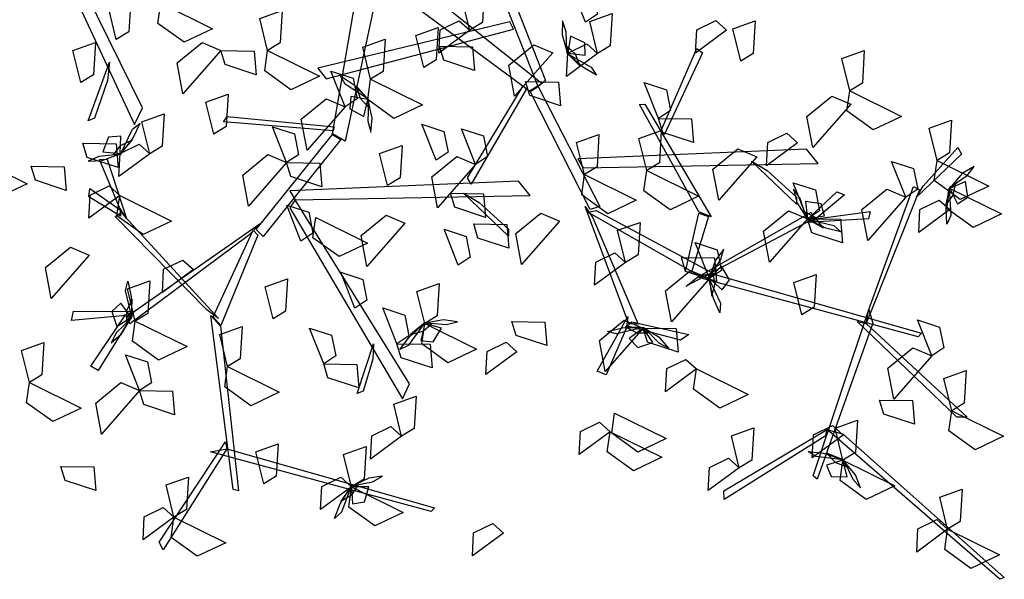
# Model space of a CAD drawing. Header units: millimetres. Extents: x 1990 to 2289, y -735 to 515.
# Tile 13 of 43: x 2042.12 to 2044.91, y 424.2 to 425.78. Entities that reach past the tile are written whole.
import ezdxf

# ---------------------------------------------------------------- set-up
doc = ezdxf.new("R2010")
doc.units = ezdxf.units.MM
doc.layers.add('VEGETACION', color=92, linetype='Continuous')

# ---------------------------------------------------------------- blocks, each defined once
blk = doc.blocks.new('AR3DS503')
at = {"color": 92, "linetype": 'Continuous'}
for points in [[(0.07024, 0.49363, 0.93533), (0.02295, 0.50566, 0.92897), (0.04406, 0.5219, 0.92621), (0.06903, 0.51091, 0.93077)], [(0.07024, 0.49363, 0.93533), (0.09178, 0.51803, 0.91971), (0.0949, 0.49867, 0.92083), (0.0808, 0.48761, 0.93033)], [(0.07024, 0.49363, 0.90379), (0.08248, 0.46849, 0.89736), (0.06542, 0.45794, 0.92023), (0.06129, 0.48506, 0.91672)], [(0.1728, 0.4718, 1.04345), (0.14537, 0.46641, 1.03703), (0.13953, 0.4856, 1.0599), (0.1668, 0.48265, 1.05638)], [(-0.20482, 0.44855, 1.1407), (-0.18329, 0.47295, 1.12508), (-0.18017, 0.45359, 1.1262), (-0.19427, 0.44253, 1.1357)], [(-0.07113, 0.43708, 0.93533), (-0.11843, 0.4491, 0.92897), (-0.09732, 0.46535, 0.92621), (-0.07235, 0.45436, 0.93077)], [(-0.07113, 0.43708, 0.93533), (-0.0496, 0.46148, 0.91971), (-0.04648, 0.44212, 0.92083), (-0.06058, 0.43106, 0.93033)], [(0.00189, 0.45023, 0.97406), (0.01412, 0.4251, 0.96763), (-0.00294, 0.41454, 0.99051), (-0.00707, 0.44166, 0.98699)], [(-0.07113, 0.43708, 0.93533), (-0.0589, 0.41194, 0.9289), (-0.07596, 0.40138, 0.95178), (-0.08009, 0.4285, 0.94826)], [(0.1211, 0.39514, 0.85963), (0.14483, 0.43778, 0.85327), (0.15513, 0.41322, 0.85051), (0.13812, 0.39189, 0.85507)], [(0.21356, 0.40792, 1.03715), (0.16626, 0.41995, 1.03079), (0.18737, 0.43619, 1.02803), (0.21234, 0.4252, 1.03259)], [(-0.10353, 0.38637, 1.07974), (-0.082, 0.41077, 1.06411), (-0.07888, 0.39141, 1.06523), (-0.09298, 0.38035, 1.07474)], [(0.1211, 0.39514, 0.85963), (0.09367, 0.38974, 0.8532), (0.08783, 0.40894, 0.87607), (0.11511, 0.40599, 0.87256)], [(0.21356, 0.40792, 1.06869), (0.22579, 0.38279, 1.06226), (0.20873, 0.37223, 1.08513), (0.20461, 0.39935, 1.08161)], [(-0.57129, 0.36662, 0.96687), (-0.61858, 0.37864, 0.96051), (-0.59747, 0.39489, 0.95775), (-0.5725, 0.3839, 0.96231)], [(0.1211, 0.39514, 0.85963), (0.13918, 0.36808, 0.84401), (0.11967, 0.37002, 0.84512), (0.11258, 0.38648, 0.85463)], [(-0.57129, 0.36662, 0.93533), (-0.54975, 0.39102, 0.91971), (-0.54663, 0.37166, 0.92083), (-0.56073, 0.3606, 0.93033)], [(-0.10353, 0.38637, 1.00403), (-0.0913, 0.36123, 0.99761), (-0.10836, 0.35067, 1.02048), (-0.11248, 0.37779, 1.01696)], [(0.05263, 0.35967, 1.04888), (0.00533, 0.37169, 1.04252), (0.02645, 0.38793, 1.03976), (0.05141, 0.37694, 1.04432)], [(-0.38819, 0.35271, 0.90379), (-0.36666, 0.37711, 0.88816), (-0.36354, 0.35775, 0.88928), (-0.37764, 0.34669, 0.89879)], [(-0.57129, 0.36662, 0.90379), (-0.55905, 0.34148, 0.89736), (-0.57611, 0.33092, 0.92023), (-0.58024, 0.35804, 0.91672)], [(-0.27509, 0.34576, 0.96687), (-0.32239, 0.35778, 0.96051), (-0.30127, 0.37403, 0.95775), (-0.27631, 0.36304, 0.96231)], [(-0.27509, 0.34576, 0.96687), (-0.25356, 0.37016, 0.95125), (-0.25044, 0.3508, 0.95237), (-0.26454, 0.33974, 0.96187)], [(0.13699, 0.33834, 0.96687), (0.08969, 0.35037, 0.96051), (0.11081, 0.36661, 0.95775), (0.13578, 0.35562, 0.96231)], [(0.05263, 0.35967, 0.96687), (0.06486, 0.33453, 0.96044), (0.0478, 0.32397, 0.98332), (0.04368, 0.35109, 0.9798)], [(-0.47255, 0.32814, 0.93533), (-0.51985, 0.34017, 0.92897), (-0.49874, 0.35641, 0.92621), (-0.47377, 0.34542, 0.93077)], [(-0.38819, 0.35271, 0.93533), (-0.37596, 0.32758, 0.9289), (-0.39302, 0.31702, 0.95178), (-0.39714, 0.34414, 0.94826)], [(-0.27544, 0.32954, 1.1407), (-0.32274, 0.34157, 1.13434), (-0.30162, 0.35781, 1.13158), (-0.27665, 0.34682, 1.13614)], [(-0.02633, 0.34031, 1.10509), (-0.05376, 0.33492, 1.09866), (-0.0596, 0.35411, 1.12154), (-0.03232, 0.35116, 1.11802)], [(-0.02633, 0.34031, 1.10509), (-0.00825, 0.31325, 1.08947), (-0.02776, 0.31519, 1.09059), (-0.03485, 0.33165, 1.10009)], [(0.13699, 0.33834, 1.01734), (0.14923, 0.3132, 1.01091), (0.13217, 0.30265, 1.03378), (0.12804, 0.32977, 1.03027)], [(0.18671, 0.29194, 1.02453), (0.21044, 0.33459, 1.01817), (0.22074, 0.31002, 1.01541), (0.20372, 0.2887, 1.01997)], [(-0.47255, 0.32814, 0.93533), (-0.46032, 0.30301, 0.9289), (-0.47738, 0.29245, 0.95178), (-0.4815, 0.31957, 0.94826)], [(-0.4683, 0.30723, 1.00823), (-0.44677, 0.33163, 0.9926), (-0.44365, 0.31227, 0.99372), (-0.45775, 0.30121, 1.00323)], [(-0.08332, 0.31077, 0.85963), (-0.11074, 0.30538, 0.8532), (-0.11659, 0.32457, 0.87607), (-0.08931, 0.32162, 0.87256)], [(-0.18377, 0.29616, 1.04888), (-0.16224, 0.32056, 1.03326), (-0.15912, 0.3012, 1.03438), (-0.17322, 0.29014, 1.04388)], [(-0.10265, 0.28921, 1.04888), (-0.14995, 0.30123, 1.04252), (-0.12884, 0.31747, 1.03976), (-0.10387, 0.30648, 1.04432)], [(-0.08332, 0.31077, 0.85963), (-0.06524, 0.28371, 0.84401), (-0.08475, 0.28565, 0.84512), (-0.09184, 0.30211, 0.85463)], [(0.02348, 0.3122, 1.13651), (0.03571, 0.28706, 1.13008), (0.01865, 0.27651, 1.15296), (0.01453, 0.30363, 1.14944)], [(0.09806, 0.2855, 0.96687), (0.11959, 0.3099, 0.95125), (0.12271, 0.29054, 0.95237), (0.10861, 0.27948, 0.96187)], [(-0.33535, 0.27854, 0.96687), (-0.38265, 0.29057, 0.96051), (-0.36153, 0.30681, 0.95775), (-0.33656, 0.29582, 0.96231)], [(-0.33535, 0.27854, 0.90379), (-0.31382, 0.30295, 0.88816), (-0.3107, 0.28358, 0.88928), (-0.3248, 0.27252, 0.89879)], [(-0.55367, 0.26788, 0.93533), (-0.60097, 0.27991, 0.92897), (-0.57986, 0.29615, 0.92621), (-0.55489, 0.28516, 0.93077)], [(-0.28402, 0.25422, 0.82809), (-0.26029, 0.29687, 0.82173), (-0.25, 0.2723, 0.81897), (-0.26701, 0.25097, 0.82353)], [(-0.49215, 0.27183, 0.85963), (-0.51958, 0.26644, 0.8532), (-0.52542, 0.28563, 0.87607), (-0.49815, 0.28268, 0.87256)], [(-0.17433, 0.27199, 0.69497), (-0.20176, 0.2666, 0.68854), (-0.2076, 0.28579, 0.71141), (-0.18032, 0.28284, 0.7079)], [(-0.10265, 0.28921, 1.04888), (-0.09042, 0.26407, 1.04245), (-0.10748, 0.25351, 1.06533), (-0.11161, 0.28063, 1.06181)], [(-0.04228, 0.2887, 0.9299), (-0.0242, 0.26164, 0.91428), (-0.04371, 0.26358, 0.9154), (-0.0508, 0.28004, 0.9249)], [(-0.55367, 0.26788, 0.93533), (-0.54144, 0.24275, 0.9289), (-0.5585, 0.23219, 0.95178), (-0.56262, 0.25931, 0.94826)], [(-0.52738, 0.22594, 0.85963), (-0.50365, 0.26859, 0.85327), (-0.49335, 0.24402, 0.85051), (-0.51037, 0.2227, 0.85507)], [(-0.28402, 0.25422, 0.82809), (-0.31145, 0.24882, 0.82166), (-0.3173, 0.26802, 0.84453), (-0.29002, 0.26507, 0.84101)], [(0.17204, 0.23717, 1.1407), (0.12474, 0.2492, 1.13434), (0.14585, 0.26544, 1.13158), (0.17082, 0.25445, 1.13614)], [(0.17204, 0.23717, 1.1407), (0.19357, 0.26157, 1.12508), (0.19669, 0.24221, 1.1262), (0.18259, 0.23115, 1.1357)], [(0.29808, 0.2319, 1.0056), (0.25079, 0.24393, 0.99924), (0.2719, 0.26017, 0.99648), (0.29687, 0.24918, 1.00104)], [(-0.06851, 0.20959, 1.10509), (-0.04478, 0.25224, 1.09873), (-0.03448, 0.22767, 1.09597), (-0.05149, 0.20634, 1.10053)], [(-0.32991, 0.20137, 0.85963), (-0.30618, 0.24402, 0.85327), (-0.29589, 0.21945, 0.85051), (-0.3129, 0.19813, 0.85507)], [(0.00616, 0.22071, 1.03715), (-0.04114, 0.23274, 1.03079), (-0.02002, 0.24898, 1.02803), (0.00495, 0.23799, 1.03259)], [(0.01427, 0.24281, 0.9299), (0.03235, 0.21575, 0.91428), (0.01284, 0.21768, 0.9154), (0.00575, 0.23415, 0.9249)], [(0.25051, 0.22877, 0.96144), (0.22308, 0.22338, 0.95502), (0.21724, 0.24257, 0.97789), (0.24452, 0.23962, 0.97437)], [(-0.11996, 0.23481, 0.77027), (-0.10189, 0.20775, 0.75465), (-0.1214, 0.20969, 0.75577), (-0.12848, 0.22615, 0.76527)], [(-0.52738, 0.22594, 0.85963), (-0.5093, 0.19888, 0.84401), (-0.52882, 0.20082, 0.84512), (-0.5359, 0.21728, 0.85463)], [(-0.25782, 0.203, 1.1407), (-0.23629, 0.2274, 1.12508), (-0.23317, 0.20804, 1.1262), (-0.24727, 0.19698, 1.1357)], [(-0.19595, 0.18051, 0.89117), (-0.17222, 0.22316, 0.88481), (-0.16192, 0.19859, 0.88205), (-0.17894, 0.17727, 0.88661)], [(0.03999, 0.18051, 0.85963), (0.06371, 0.22316, 0.85327), (0.07401, 0.19859, 0.85051), (0.057, 0.17727, 0.85507)], [(0.15461, 0.19742, 0.96687), (0.17614, 0.22182, 0.95125), (0.17926, 0.20246, 0.95237), (0.16516, 0.1914, 0.96187)], [(-0.41276, 0.21504, 0.96687), (-0.40052, 0.1899, 0.96044), (-0.41758, 0.17934, 0.98332), (-0.42171, 0.20646, 0.9798)], [(-0.1255, 0.19813, 0.94164), (-0.15293, 0.19274, 0.93521), (-0.15877, 0.21193, 0.95808), (-0.13149, 0.20898, 0.95457)], [(0.21174, 0.20062, 0.9299), (0.18431, 0.19523, 0.92347), (0.17847, 0.21442, 0.94635), (0.20574, 0.21147, 0.94283)], [(-0.32991, 0.20137, 0.85963), (-0.31184, 0.17432, 0.84401), (-0.33135, 0.17625, 0.84512), (-0.33843, 0.19272, 0.85463)], [(-0.30306, 0.18892, 0.77027), (-0.33049, 0.18352, 0.76384), (-0.33633, 0.20272, 0.78672), (-0.30906, 0.19977, 0.7832)], [(-0.25782, 0.203, 1.1407), (-0.24559, 0.17786, 1.13427), (-0.26265, 0.1673, 1.15715), (-0.26678, 0.19442, 1.15363)], [(0.03999, 0.18051, 0.95425), (0.01255, 0.17512, 0.94783), (0.00671, 0.19431, 0.9707), (0.03399, 0.19136, 0.96718)], [(0.15461, 0.19742, 0.96687), (0.16684, 0.17229, 0.96044), (0.14978, 0.16173, 0.98332), (0.14566, 0.18885, 0.9798)], [(-0.10093, 0.17681, 0.89117), (-0.12836, 0.17141, 0.88474), (-0.1342, 0.19061, 0.90762), (-0.10693, 0.18765, 0.9041)], [(-0.11648, 0.14854, 1.0411), (-0.09275, 0.19119, 1.03474), (-0.08245, 0.16662, 1.03198), (-0.09947, 0.1453, 1.03654)], [(-0.40037, 0.13462, 0.85963), (-0.37664, 0.17727, 0.85327), (-0.36634, 0.1527, 0.85051), (-0.38336, 0.13138, 0.85507)], [(-0.04751, 0.18161, 1.1407), (-0.03527, 0.15647, 1.13427), (-0.05233, 0.14591, 1.15715), (-0.05646, 0.17303, 1.15363)], [(0.03999, 0.18051, 0.85963), (0.05806, 0.15346, 0.84401), (0.03855, 0.15539, 0.84512), (0.03146, 0.17186, 0.85463)], [(0.00151, 0.12396, 0.97318), (0.02524, 0.16661, 0.96682), (0.03554, 0.14204, 0.96406), (0.01853, 0.12072, 0.96862)], [(0.10529, 0.16996, 1.1407), (0.11752, 0.14482, 1.13427), (0.10046, 0.13426, 1.15715), (0.09633, 0.16138, 1.15363)], [(-0.20834, 0.13762, 0.93533), (-0.25564, 0.14965, 0.92897), (-0.23452, 0.16589, 0.92621), (-0.20956, 0.1549, 0.93077)], [(-0.25912, 0.12327, 1.02218), (-0.30642, 0.13529, 1.01582), (-0.28531, 0.15154, 1.01306), (-0.26034, 0.14054, 1.01762)], [(-0.08301, 0.15193, 0.63819), (-0.06493, 0.12487, 0.62257), (-0.08445, 0.12681, 0.62369), (-0.09153, 0.14327, 0.63319)], [(0.22422, 0.15065, 1.03715), (0.23646, 0.12552, 1.03072), (0.21939, 0.11496, 1.05359), (0.21527, 0.14208, 1.05007)], [(-0.47778, 0.09939, 0.89117), (-0.45405, 0.14204, 0.88481), (-0.44375, 0.11747, 0.88205), (-0.46077, 0.09615, 0.88661)], [(-0.40037, 0.13462, 0.82809), (-0.4278, 0.12923, 0.82166), (-0.43364, 0.14842, 0.84453), (-0.40637, 0.14547, 0.84101)], [(-0.11648, 0.14854, 1.06003), (-0.0984, 0.12148, 1.04441), (-0.11792, 0.12342, 1.04552), (-0.125, 0.13988, 1.05503)], [(0.11415, 0.09939, 0.89117), (0.13788, 0.14204, 0.88481), (0.14818, 0.11747, 0.88205), (0.13116, 0.09615, 0.88661)], [(-0.40037, 0.13462, 0.85963), (-0.38229, 0.10756, 0.84401), (-0.40181, 0.1095, 0.84512), (-0.40889, 0.12596, 0.85463)], [(-0.34753, 0.09244, 0.97318), (-0.3238, 0.13509, 0.96682), (-0.3135, 0.11052, 0.96406), (-0.33051, 0.0892, 0.96862)], [(-0.20834, 0.13762, 0.93533), (-0.1961, 0.11249, 0.9289), (-0.21316, 0.10193, 0.95178), (-0.21729, 0.12905, 0.94826)], [(-0.51638, 0.10194, 1.02218), (-0.49485, 0.12635, 1.00656), (-0.49173, 0.10699, 1.00767), (-0.50583, 0.09592, 1.01718)], [(-0.01463, 0.09672, 1.1407), (-0.06193, 0.10874, 1.13434), (-0.04082, 0.12498, 1.13158), (-0.01585, 0.11399, 1.13614)], [(-0.25912, 0.12327, 1.02218), (-0.24689, 0.09813, 1.01575), (-0.26395, 0.08757, 1.03862), (-0.26807, 0.11469, 1.03511)], [(0.00151, 0.12396, 0.75869), (0.01959, 0.0969, 0.74307), (0.00008, 0.09884, 0.74419), (-0.00701, 0.1153, 0.75369)], [(0.07555, 0.09128, 1.05372), (0.02825, 0.10331, 1.04736), (0.04937, 0.11955, 1.0446), (0.07433, 0.10856, 1.04916)], [(-0.51267, 0.08433, 1.02218), (-0.55997, 0.09635, 1.01582), (-0.53886, 0.1126, 1.01306), (-0.51389, 0.10161, 1.01762)], [(0.11415, 0.09939, 0.72715), (0.08672, 0.094, 0.72072), (0.08088, 0.11319, 0.7436), (0.10815, 0.11024, 0.74008)], [(0.20256, 0.1089, 1.05372), (0.21479, 0.08376, 1.04729), (0.19773, 0.0732, 1.07017), (0.19361, 0.10032, 1.06665)], [(-0.49712, 0.06346, 0.93533), (-0.54442, 0.07548, 0.92897), (-0.52331, 0.09173, 0.92621), (-0.49834, 0.08073, 0.93077)], [(-0.47778, 0.09939, 0.85963), (-0.4597, 0.07233, 0.84401), (-0.47922, 0.07427, 0.84512), (-0.4863, 0.09073, 0.85463)], [(-0.37871, 0.07367, 1.02218), (-0.35718, 0.09807, 1.00656), (-0.35406, 0.07871, 1.00767), (-0.36816, 0.06765, 1.01718)], [(-0.25946, 0.07807, 0.89117), (-0.28689, 0.07268, 0.88474), (-0.29273, 0.09187, 0.90762), (-0.26545, 0.08892, 0.9041)], [(-0.01463, 0.09672, 1.1407), (-0.0024, 0.07158, 1.13427), (-0.01946, 0.06102, 1.15715), (-0.02358, 0.08814, 1.15363)], [(0.17222, 0.07087, 0.93533), (0.12492, 0.0829, 0.92897), (0.14604, 0.09914, 0.92621), (0.171, 0.08815, 0.93077)], [(-0.14311, 0.07112, 0.82809), (-0.17054, 0.06572, 0.82166), (-0.17638, 0.08492, 0.84453), (-0.14911, 0.08197, 0.84101)], [(-0.16042, 0.04254, 0.60665), (-0.13669, 0.08518, 0.60029), (-0.12639, 0.06061, 0.59753), (-0.14341, 0.03929, 0.60209)], [(0.07555, 0.09128, 0.99064), (0.08778, 0.06615, 0.98421), (0.07072, 0.05559, 1.00708), (0.0666, 0.08271, 1.00356)], [(-0.25946, 0.07807, 0.95425), (-0.24138, 0.05101, 0.93863), (-0.26089, 0.05295, 0.93975), (-0.26798, 0.06941, 0.94925)], [(-0.05646, 0.07752, 0.71389), (-0.04422, 0.05238, 0.70746), (-0.06128, 0.04183, 0.73034), (-0.06541, 0.06895, 0.72682)], [(-0.41592, 0.03219, 1.06003), (-0.3922, 0.07484, 1.05367), (-0.3819, 0.05027, 1.05091), (-0.39891, 0.02895, 1.05547)], [(-0.0657, 0.05721, 0.89117), (-0.09313, 0.05182, 0.88474), (-0.09897, 0.07101, 0.90762), (-0.0717, 0.06806, 0.9041)], [(-0.49712, 0.06346, 0.93533), (-0.48489, 0.03832, 0.9289), (-0.50195, 0.02776, 0.95178), (-0.50607, 0.05488, 0.94826)], [(-0.19768, 0.03518, 0.90379), (-0.17615, 0.05958, 0.88816), (-0.17303, 0.04022, 0.88928), (-0.18713, 0.02916, 0.89879)], [(-0.08798, 0.03858, 0.71389), (-0.06645, 0.06299, 0.69827), (-0.06333, 0.04362, 0.69939), (-0.07743, 0.03256, 0.70889)], [(-0.41276, 0.02127, 1.02996), (-0.46006, 0.0333, 1.0236), (-0.43894, 0.04954, 1.02084), (-0.41397, 0.03855, 1.0254)], [(-0.19768, 0.03518, 1.08042), (-0.18544, 0.01004, 1.07399), (-0.2025, -0.00051, 1.09687), (-0.20663, 0.02661, 1.09335)], [(-0.08798, 0.03858, 0.71389), (-0.07574, 0.01345, 0.70746), (-0.0928, 0.00289, 0.73034), (-0.09693, 0.03001, 0.72682)], [(-0.41276, 0.02127, 0.96687), (-0.40052, -0.00386, 0.96044), (-0.41758, -0.01442, 0.98332), (-0.42171, 0.0127, 0.9798)], [(-0.30012, -0.007, 1.04888), (-0.27859, 0.0174, 1.03326), (-0.27547, -0.00196, 1.03438), (-0.28957, -0.01302, 1.04388)], [(-0.31732, 0.01606, 1.10916), (-0.30508, -0.00908, 1.10273), (-0.32214, -0.01964, 1.12561), (-0.32627, 0.00749, 1.12209)], [(-0.18205, 0.01132, 0.85963), (-0.16397, -0.01574, 0.84401), (-0.18348, -0.0138, 0.84512), (-0.19057, 0.00266, 0.85463)]]:
    blk.add_3dface(points, dxfattribs=at)
at = {"color": 34, "linetype": 'Continuous'}
for points in [[(0.03865, 0.4278, 1.04655), (0.0733, 0.52255, 1.14131), (0.07792, 0.51711, 1.13586), (0.04096, 0.42235, 1.0411)], [(0.0656, 0.3276, 0.94635), (0.0217, 0.46047, 1.07922), (0.02632, 0.46047, 1.07922), (0.07561, 0.32052, 0.93927)], [(0.03865, 0.4278, 1.04655), (-0.14334, 0.43977, 1.10963), (-0.14127, 0.44335, 1.11169), (0.05177, 0.4331, 1.04662)], [(-0.4681, 0.30645, 0.94794), (-0.62668, 0.39652, 1.01102), (-0.62326, 0.39884, 1.01308), (-0.45397, 0.30551, 0.94801)], [(0.14107, 0.33576, 0.89305), (0.15878, 0.38582, 0.97975), (0.16571, 0.38351, 0.97575), (0.14646, 0.33576, 0.89305)], [(-0.45368, 0.31142, 0.95346), (-0.3812, 0.3816, 1.04821), (-0.37941, 0.37469, 1.04277), (-0.45397, 0.30551, 0.94801)], [(-0.06609, 0.32782, 0.89145), (-0.06378, 0.35604, 0.92508), (-0.05916, 0.35901, 0.92862), (-0.06378, 0.31495, 0.87611)], [(0.0294, 0.2173, 0.81089), (-0.09767, 0.35545, 0.90763), (-0.10075, 0.34158, 0.89792), (0.02632, 0.20972, 0.80559)], [(-0.47308, 0.20948, 0.85326), (-0.45469, 0.34821, 0.98613), (-0.45053, 0.34619, 0.98613), (-0.46715, 0.19875, 0.84618)], [(0.05867, 0.24758, 0.8321), (0.14107, 0.34158, 0.89792), (0.14415, 0.33527, 0.8935), (0.05097, 0.23559, 0.8237)], [(0.14849, 0.33617, 0.8922), (0.18974, 0.3492, 0.883), (0.18974, 0.341, 0.87725), (0.13908, 0.33042, 0.89236)], [(0.05097, 0.24549, 0.83096), (0.0656, 0.32677, 0.94704), (0.0733, 0.32103, 0.93884), (0.05559, 0.2424, 0.82654)], [(0.07973, 0.3164, 0.94635), (0.17201, 0.25544, 1.03425), (0.168, 0.2512, 1.02835), (0.06868, 0.32146, 0.93514)], [(-0.2701, 0.25747, 0.80269), (-0.2617, 0.29943, 0.81383), (-0.25358, 0.29803, 0.80814), (-0.26927, 0.24742, 0.79821)], [(-0.46736, 0.2109, 0.83497), (-0.56764, 0.27053, 0.90945), (-0.55892, 0.27223, 0.90812), (-0.45968, 0.21081, 0.83261)], [(-0.27319, 0.25116, 0.80009), (-0.32283, 0.25146, 0.88882), (-0.31707, 0.25745, 0.88819), (-0.27078, 0.25534, 0.8025)], [(-0.2229, 0.17196, 0.70273), (-0.27907, 0.25182, 0.80484), (-0.27145, 0.25313, 0.80183), (-0.21448, 0.16395, 0.69097)], [(0.17027, 0.24731, 1.02734), (0.19523, 0.21121, 1.02182), (0.189, 0.20958, 1.01415), (0.16247, 0.25499, 1.026)], [(0.16779, 0.25433, 1.02805), (0.19735, 0.24378, 1.12475), (0.19795, 0.23677, 1.12029), (0.16916, 0.24912, 1.02805)], [(-0.00063, 0.15169, 0.76495), (0.04635, 0.24568, 0.83077), (0.05328, 0.24127, 0.82768), (0.00707, 0.14916, 0.76319)], [(-0.33288, 0.19711, 0.78465), (-0.51486, 0.20908, 0.84773), (-0.51279, 0.21266, 0.8498), (-0.31975, 0.20241, 0.78473)], [(-0.46715, 0.19875, 0.84618), (-0.48227, 0.08919, 0.93408), (-0.48782, 0.09098, 0.92818), (-0.46736, 0.2109, 0.83497)], [(-0.31975, 0.20241, 0.78473), (-0.40217, 0.12867, 0.87263), (-0.40525, 0.13362, 0.86673), (-0.31205, 0.21182, 0.77352)], [(0.02632, 0.20972, 0.80559), (-0.16722, 0.16443, 0.87687), (-0.15487, 0.15481, 0.86971), (0.03244, 0.20322, 0.80169)], [(-0.22422, 0.16533, 0.69832), (-0.33255, 0.19646, 0.78545), (-0.32099, 0.20103, 0.7832), (-0.21779, 0.16816, 0.69732)], [(-0.30906, 0.19977, 0.7832), (-0.30971, 0.14914, 0.91636), (-0.31806, 0.1503, 0.90695), (-0.31401, 0.20026, 0.77813)], [(-0.12625, 0.17924, 0.86573), (-0.1553, 0.19635, 0.89395), (-0.1564, 0.20207, 0.89692), (-0.1115, 0.17445, 0.85286)], [(0.30042, 0.0174, 1.03586), (0.3754, 0.18948, 1.1326), (0.36146, 0.18669, 1.12288), (0.29225, 0.01715, 1.03056)], [(0.29225, 0.01715, 1.03056), (0.17256, 0.17586, 1.10184), (0.16876, 0.16067, 1.09468), (0.28878, 0.00893, 1.02666)], [(0.20268, 0.14437, 1.0907), (0.20658, 0.17786, 1.11892), (0.21136, 0.18117, 1.12189), (0.20426, 0.12894, 1.07783)], [(-0.15452, 0.07292, 0.64887), (-0.22653, 0.16145, 0.69737), (-0.21906, 0.16546, 0.69509), (-0.14858, 0.07856, 0.64757)], [(-0.14519, 0.07687, 0.64492), (-0.11628, 0.16573, 0.65464), (-0.11223, 0.16113, 0.65066), (-0.14181, 0.07518, 0.64227)], [(-0.30945, 0.14821, 0.9159), (-0.24128, 0.07006, 1.07864), (-0.24572, 0.06878, 1.07864), (-0.32045, 0.15025, 0.90723)], [(-0.00448, 0.02228, 0.6363), (-0.00448, 0.15243, 0.76645), (0.00707, 0.14862, 0.76264), (0.01246, 0.02228, 0.6363)], [(0.00707, 0.14589, 0.75992), (0.09948, 0.15787, 0.7719), (0.09717, 0.15297, 0.767), (0.00707, 0.14263, 0.75665)], [(-0.40959, 0.13241, 0.86571), (-0.45084, 0.11745, 0.86019), (-0.45084, 0.12388, 0.85252), (-0.40018, 0.138, 0.86438)], [(-0.40217, 0.13302, 0.86642), (-0.41988, 0.10711, 0.96313), (-0.42681, 0.10831, 0.95867), (-0.40756, 0.13302, 0.86642)], [(-0.20602, 0.13225, 0.68272), (-0.39956, 0.08695, 0.754), (-0.38721, 0.07733, 0.74684), (-0.1999, 0.12575, 0.67882)], [(-0.35859, 0.10177, 0.74286), (-0.38764, 0.11887, 0.77108), (-0.38874, 0.12459, 0.77405), (-0.34384, 0.09697, 0.72999)], [(-0.11958, 0.02463, 0.71023), (0.03096, 0.09699, 0.83943), (0.02225, 0.10421, 0.82645), (-0.12377, 0.02985, 0.70315)], [(-0.49035, 0.08724, 0.92717), (-0.51212, 0.04915, 0.92165), (-0.51629, 0.05405, 0.91398), (-0.48679, 0.09759, 0.92583)], [(-0.26395, 0.08757, 1.03862), (-0.27872, 0.0136, 1.15468), (-0.28422, 0.01602, 1.14801), (-0.26723, 0.09063, 1.03196)], [(-0.02227, 0.00249, 0.40784), (-0.15713, 0.06992, 0.65022), (-0.14801, 0.07828, 0.64713), (-0.01469, 0.01765, 0.40784)], [(-0.15452, 0.07292, 0.64887), (-0.10606, 0.00012, 0.73678), (-0.11204, -0.00481, 0.73265), (-0.15945, 0.06668, 0.64651)]]:
    blk.add_3dface(points, dxfattribs=at)
at = {"color": 52, "linetype": 'Continuous'}
for points in [[(-0.07068, 0.43676, 0.9363), (-0.06735, 0.4598, 0.92895), (-0.06271, 0.4663, 0.94128), (-0.06471, 0.45326, 0.945)], [(-0.07113, 0.43708, 0.93533), (-0.07493, 0.45116, 0.92231), (-0.08459, 0.44735, 0.9152), (-0.08538, 0.43398, 0.92319)], [(-0.07115, 0.43616, 0.93629), (-0.06472, 0.4509, 0.95189), (-0.07286, 0.44331, 0.96673), (-0.0764, 0.43454, 0.95607)], [(-0.07241, 0.43576, 0.93454), (-0.08752, 0.42929, 0.93136), (-0.09495, 0.42297, 0.94209), (-0.08384, 0.42687, 0.94778)], [(0.1414, 0.33756, 0.89225), (0.15046, 0.35128, 0.88908), (0.15318, 0.36065, 0.89981), (0.14606, 0.35128, 0.9055)], [(-0.47414, 0.32906, 0.93454), (-0.48406, 0.34217, 0.93136), (-0.49198, 0.34787, 0.94209), (-0.48552, 0.33802, 0.94778)], [(-0.47255, 0.32814, 0.93533), (-0.4598, 0.33522, 0.92231), (-0.46582, 0.34368, 0.9152), (-0.47899, 0.34122, 0.92319)], [(0.14107, 0.33576, 0.89305), (0.152, 0.3261, 0.88002), (0.15796, 0.3346, 0.87292), (0.15125, 0.34619, 0.88091)], [(0.14052, 0.33577, 0.89402), (0.15043, 0.31471, 0.88667), (0.15013, 0.30673, 0.89899), (0.14462, 0.31871, 0.90272)], [(0.14058, 0.33653, 0.894), (0.14333, 0.32069, 0.9096), (0.14595, 0.33151, 0.92444), (0.14407, 0.34078, 0.91379)], [(-0.47344, 0.32794, 0.93629), (-0.45759, 0.32525, 0.95189), (-0.46692, 0.33132, 0.96673), (-0.47629, 0.33265, 0.95607)], [(-0.47275, 0.32763, 0.9363), (-0.44959, 0.32994, 0.92895), (-0.44216, 0.327, 0.94128), (-0.45529, 0.3258, 0.945)], [(-0.1023, 0.28878, 1.04985), (-0.09298, 0.31011, 1.0425), (-0.08678, 0.31515, 1.05483), (-0.09216, 0.30311, 1.05855)], [(-0.10265, 0.28921, 1.04888), (-0.10258, 0.30379, 1.03586), (-0.11291, 0.30268, 1.02875), (-0.11721, 0.28999, 1.03675)], [(-0.10291, 0.28833, 1.04984), (-0.0928, 0.30083, 1.06544), (-0.10267, 0.29567, 1.08028), (-0.10841, 0.28815, 1.06962)], [(-0.10423, 0.28827, 1.04809), (-0.12052, 0.28604, 1.04491), (-0.12936, 0.28192, 1.05564), (-0.11762, 0.28273, 1.06133)], [(-0.28583, 0.25455, 0.82729), (-0.29955, 0.2636, 0.82412), (-0.30892, 0.26633, 0.83485), (-0.29955, 0.2592, 0.84054)], [(-0.28402, 0.25422, 0.82809), (-0.27436, 0.26515, 0.81506), (-0.28287, 0.27111, 0.80796), (-0.29446, 0.2644, 0.81595)], [(-0.2848, 0.25373, 0.82904), (-0.26896, 0.25648, 0.84464), (-0.27977, 0.2591, 0.85948), (-0.28905, 0.25722, 0.84883)], [(-0.28404, 0.25367, 0.82906), (-0.26298, 0.26358, 0.82171), (-0.25499, 0.26328, 0.83403), (-0.26697, 0.25777, 0.83776)], [(-0.32938, 0.20147, 0.8606), (-0.3434, 0.22004, 0.85325), (-0.34476, 0.22792, 0.86557), (-0.3369, 0.21733, 0.8693)], [(-0.32991, 0.20137, 0.85963), (-0.3426, 0.20858, 0.84661), (-0.34668, 0.19903, 0.8395), (-0.33773, 0.18907, 0.84749)], [(-0.32928, 0.20072, 0.86058), (-0.33523, 0.21566, 0.87619), (-0.33556, 0.20453, 0.89103), (-0.33182, 0.19584, 0.88037)], [(0.18065, 0.20366, 0.95157), (0.19628, 0.20873, 0.9484), (0.20427, 0.21434, 0.95913), (0.19285, 0.21147, 0.96482)], [(0.17884, 0.20282, 0.95334), (0.17342, 0.18018, 0.94599), (0.16821, 0.17413, 0.95831), (0.17138, 0.18693, 0.96204)], [(0.17936, 0.20337, 0.95332), (0.17161, 0.18928, 0.96892), (0.18041, 0.1961, 0.98376), (0.18474, 0.20451, 0.97311)], [(0.17926, 0.20246, 0.95237), (0.18176, 0.18809, 0.93934), (0.19172, 0.19101, 0.93224), (0.19373, 0.20425, 0.94023)], [(-0.32987, 0.19954, 0.85884), (-0.3359, 0.18425, 0.85566), (-0.33664, 0.17452, 0.86639), (-0.3316, 0.18516, 0.87208)], [(-0.40011, 0.13511, 0.8606), (-0.42338, 0.13572, 0.85325), (-0.43038, 0.13956, 0.86557), (-0.4172, 0.13911, 0.8693)], [(-0.39946, 0.13471, 0.86058), (-0.41485, 0.13937, 0.87619), (-0.40636, 0.13217, 0.89103), (-0.39723, 0.12969, 0.88037)], [(-0.40037, 0.13462, 0.85963), (-0.41391, 0.1292, 0.84661), (-0.40899, 0.12006, 0.8395), (-0.39562, 0.12084, 0.84749)], [(-0.39891, 0.13351, 0.85884), (-0.39072, 0.11927, 0.85566), (-0.38357, 0.11262, 0.86639), (-0.38874, 0.1232, 0.87208)], [(-0.01685, 0.11553, 1.13535), (-0.01974, 0.13171, 1.13218), (-0.02421, 0.14038, 1.14291), (-0.02293, 0.12868, 1.1486)], [(-0.01585, 0.11399, 1.13614), (-0.00127, 0.11452, 1.12312), (-0.00281, 0.12478, 1.11602), (-0.01565, 0.12857, 1.12401)], [(-0.01674, 0.11422, 1.1371), (-0.00383, 0.10462, 1.1527), (-0.00939, 0.11427, 1.16754), (-0.01713, 0.1197, 1.15689)], [(-0.51214, 0.08422, 1.02315), (-0.51821, 0.10668, 1.0158), (-0.51653, 0.1145, 1.02812), (-0.5132, 0.10174, 1.03185)], [(-0.01625, 0.11363, 1.13711), (0.00543, 0.10518, 1.12977), (0.01072, 0.09919, 1.14209), (-0.00153, 0.10408, 1.14581)], [(-0.51267, 0.08433, 1.02218), (-0.52175, 0.09575, 1.00915), (-0.5291, 0.08842, 1.00205), (-0.52452, 0.07583, 1.01004)], [(-0.51232, 0.08348, 1.02313), (-0.51227, 0.09956, 1.03873), (-0.51673, 0.08936, 1.05357), (-0.5165, 0.07991, 1.04292)], [(-0.51332, 0.08261, 1.02139), (-0.52462, 0.07068, 1.01821), (-0.52894, 0.06193, 1.02894), (-0.52029, 0.06991, 1.03463)], [(-0.17264, 0.04061, 0.89025), (-0.19484, 0.04762, 0.88291), (-0.20051, 0.05325, 0.89523), (-0.18797, 0.04917, 0.89895)], [(-0.17212, 0.04006, 0.89024), (-0.18563, 0.04878, 0.90584), (-0.17946, 0.03952, 0.92068), (-0.17137, 0.03461, 0.91003)], [(-0.17303, 0.04022, 0.88928), (-0.18754, 0.03874, 0.87626), (-0.18533, 0.0286, 0.86916), (-0.17226, 0.02566, 0.87715)], [(-0.17193, 0.03875, 0.88849), (-0.16798, 0.0228, 0.88532), (-0.16295, 0.01444, 0.89605), (-0.165, 0.02603, 0.90174)]]:
    blk.add_3dface(points, dxfattribs=at)

msp = doc.modelspace()

# ---------------------------------------------------------------- block references
at = {"layer": 'VEGETACION', "color": 1, "xscale": 3.352641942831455, "yscale": 3.352641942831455, "zscale": 3.352641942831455, "rotation": 167.902083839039}
msp.add_blockref('AR3DS503', (2043.136, 425.9428, -3.4528), dxfattribs=at)

doc.saveas('drawing.dxf')
